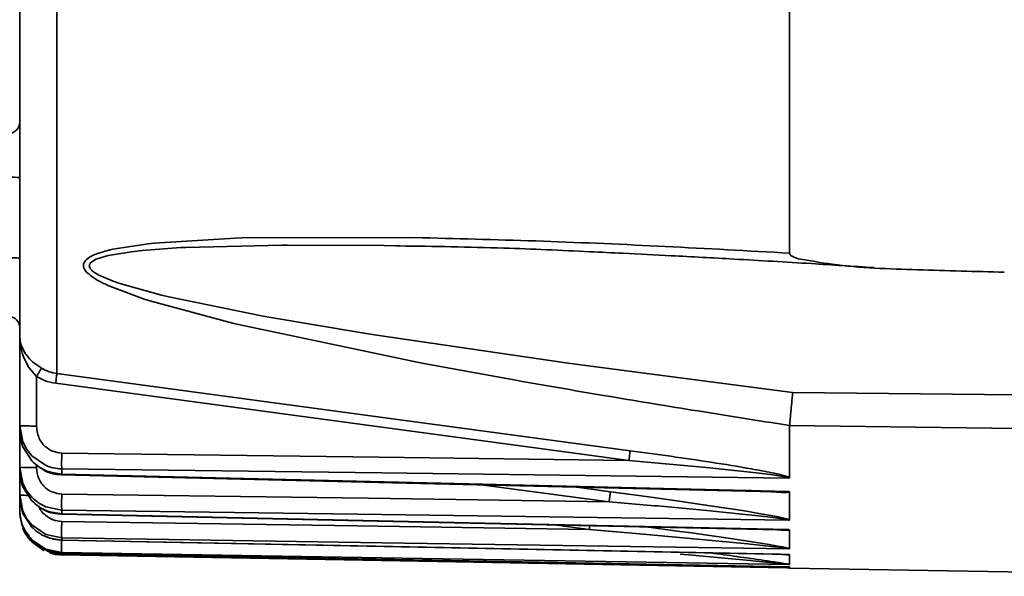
# Model space of a CAD drawing. Header units: millimetres. Extents: x -10540 to 6039, y -7467 to 6433.
# Tile 129 of 236: x -8414 to -8368, y 1826 to 1852. Entities that reach past the tile are written whole.
import ezdxf

# ---------------------------------------------------------------- set-up
doc = ezdxf.new("R2010")
doc.units = ezdxf.units.MM
doc.header["$LTSCALE"] = 8

msp = doc.modelspace()

# ---------------------------------------------------------------- linework, layer by layer
at = {"linetype": 'Continuous', "lineweight": 35}
for p, q in [((-8413.653, 1837.124), (-8413.653, 1861.724)), ((-8411.914, 1860.81), (-8411.914, 1835.401)), ((-8377.653, 1860.499), (-8377.653, 1841.037)), ((-8407.365, 1841.509), (-8403.571, 1841.743)), ((-8403.571, 1841.743), (-8403.269, 1841.753)), ((-8403.269, 1841.753), (-8395.427, 1841.77)), ((-8395.427, 1841.77), (-8394.813, 1841.759)), ((-8409.291, 1841.222), (-8407.651, 1841.478)), ((-8406.122, 1841.296), (-8407.93, 1841.163)), ((-8407.651, 1841.478), (-8407.365, 1841.509)), ((-8405.879, 1841.308), (-8406.122, 1841.296)), ((-8401.397, 1841.416), (-8405.879, 1841.308)), ((-8401.129, 1841.418), (-8401.397, 1841.416)), ((-8396.606, 1841.39), (-8401.129, 1841.418)), ((-8396.087, 1841.381), (-8396.606, 1841.39)), ((-8395.88, 1841.375), (-8396.087, 1841.381)), ((-8410.089, 1840.751), (-8410.339, 1840.587)), ((-8410.029, 1840.776), (-8410.089, 1840.751)), ((-8409.511, 1840.929), (-8410.029, 1840.776)), ((-8408.422, 1841.108), (-8409.511, 1840.929)), ((-8407.93, 1841.163), (-8408.422, 1841.108)), ((-8410.672, 1840.537), (-8410.658, 1840.576)), ((-8410.497, 1840.118), (-8410.592, 1840.229)), ((-8409.986, 1840.031), (-8409.281, 1839.726)), ((-8409.487, 1839.509), (-8409.671, 1839.595)), ((-8407.781, 1838.875), (-8409.487, 1839.509)), ((-8409.281, 1839.726), (-8408.97, 1839.619)), ((-8408.97, 1839.619), (-8407.029, 1839.08)), ((-8407.574, 1838.808), (-8407.781, 1838.875)), ((-8407.029, 1839.08), (-8406.684, 1838.998)), ((-8406.684, 1838.998), (-8402.266, 1838.097)), ((-8403.643, 1837.746), (-8407.574, 1838.808)), ((-8402.266, 1838.097), (-8401.91, 1838.032)), ((-8401.91, 1838.032), (-8397.733, 1837.324)), ((-8403.423, 1837.693), (-8403.643, 1837.746)), ((-8395.068, 1835.941), (-8403.423, 1837.693)), ((-8413.653, 1837.124), (-8413.64, 1836.845)), ((-8413.653, 1837.124), (-8413.632, 1836.896)), ((-8413.607, 1836.631), (-8413.653, 1837.124)), ((-8413.653, 1832.972), (-8413.653, 1837.124)), ((-8397.733, 1837.324), (-8397.064, 1837.217)), ((-8397.064, 1837.217), (-8388.003, 1835.888)), ((-8413.632, 1836.896), (-8413.59, 1836.731)), ((-8413.543, 1836.37), (-8413.607, 1836.631)), ((-8413.59, 1836.731), (-8413.398, 1836.347)), ((-8413.465, 1836.147), (-8413.543, 1836.37)), ((-8413.22, 1835.682), (-8413.465, 1836.147)), ((-8412.867, 1835.262), (-8413.22, 1835.682)), ((-8394.837, 1835.897), (-8395.068, 1835.941)), ((-8388.003, 1835.888), (-8387.306, 1835.792)), ((-8387.306, 1835.792), (-8377.511, 1834.522)), ((-8412.867, 1835.262), (-8412.867, 1832.948)), ((-8413.508, 1832.21), (-8413.653, 1832.972)), ((-8413.653, 1832.738), (-8413.653, 1832.972)), ((-8377.652, 1832.975), (-8377.653, 1832.97)), ((-8377.653, 1832.97), (-8377.653, 1830.536)), ((-8413.653, 1832.738), (-8413.554, 1832.106)), ((-8413.653, 1831.025), (-8413.653, 1832.738)), ((-8413.554, 1832.106), (-8413.507, 1831.973)), ((-8413.32, 1831.849), (-8413.508, 1832.21)), ((-8413.507, 1831.973), (-8413.087, 1831.319)), ((-8413.088, 1831.556), (-8413.32, 1831.849)), ((-8412.451, 1831.11), (-8413.088, 1831.556)), ((-8412.867, 1831.13), (-8412.867, 1831.001)), ((-8381.381, 1830.988), (-8385.167, 1831.34)), ((-8413.506, 1830.265), (-8413.653, 1831.025)), ((-8413.653, 1830.861), (-8413.653, 1831.025)), ((-8413.653, 1830.861), (-8413.551, 1830.223)), ((-8413.653, 1829.722), (-8413.653, 1830.861)), ((-8411.688, 1830.944), (-8411.688, 1830.699)), ((-8381.102, 1830.96), (-8381.381, 1830.988)), ((-8379.492, 1830.788), (-8381.102, 1830.96)), ((-8379.223, 1830.757), (-8379.492, 1830.788)), ((-8378.552, 1830.674), (-8379.223, 1830.757)), ((-8378.348, 1830.645), (-8378.552, 1830.673)), ((-8413.551, 1830.223), (-8413.505, 1830.098)), ((-8413.318, 1829.907), (-8413.506, 1830.265)), ((-8386.092, 1829.407), (-8392.075, 1830.199)), ((-8413.505, 1828.963), (-8413.653, 1829.722)), ((-8413.653, 1829.622), (-8413.653, 1829.722)), ((-8413.505, 1830.098), (-8413.083, 1829.448)), ((-8413.085, 1829.616), (-8413.318, 1829.907)), ((-8387.716, 1830.096), (-8386.035, 1829.873)), ((-8386.035, 1829.873), (-8384.936, 1829.726)), ((-8384.936, 1829.726), (-8383.906, 1829.586)), ((-8379.281, 1829.916), (-8379.578, 1829.944)), ((-8379.482, 1829.932), (-8378.645, 1829.885)), ((-8378.253, 1829.849), (-8379.281, 1829.916)), ((-8378.645, 1829.887), (-8378.548, 1829.882)), ((-8377.653, 1829.864), (-8377.653, 1828.555)), ((-8413.653, 1829.622), (-8413.544, 1828.967)), ((-8413.653, 1829.027), (-8413.653, 1829.622)), ((-8383.967, 1829.219), (-8386.092, 1829.407)), ((-8383.815, 1829.206), (-8383.967, 1829.219)), ((-8383.906, 1829.586), (-8382.817, 1829.433)), ((-8381.844, 1829.021), (-8383.815, 1829.206)), ((-8382.817, 1829.433), (-8381.78, 1829.283)), ((-8381.78, 1829.283), (-8380.72, 1829.123)), ((-8413.653, 1828.989), (-8413.653, 1829.027)), ((-8413.653, 1828.922), (-8413.653, 1828.989)), ((-8413.544, 1828.967), (-8413.504, 1828.861)), ((-8413.317, 1828.608), (-8413.505, 1828.963)), ((-8413.504, 1828.861), (-8413.081, 1828.215)), ((-8411.688, 1829.011), (-8412.431, 1829.167)), ((-8411.688, 1828.838), (-8411.693, 1828.825)), ((-8411.688, 1829.011), (-8411.688, 1828.838)), ((-8381.529, 1828.991), (-8381.844, 1829.021)), ((-8379.723, 1828.809), (-8381.529, 1828.991)), ((-8380.72, 1829.123), (-8380.175, 1829.038)), ((-8380.175, 1829.038), (-8379.663, 1828.956)), ((-8379.421, 1828.777), (-8379.723, 1828.809)), ((-8379.663, 1828.956), (-8379.096, 1828.862)), ((-8378.668, 1828.692), (-8379.421, 1828.777)), ((-8379.096, 1828.862), (-8378.617, 1828.777)), ((-8378.617, 1828.777), (-8378.34, 1828.724)), ((-8413.082, 1828.317), (-8413.317, 1828.608)), ((-8412.431, 1827.873), (-8413.082, 1828.317)), ((-8387.018, 1828.108), (-8388.663, 1828.324)), ((-8378.437, 1828.663), (-8378.668, 1828.691)), ((-8378.34, 1828.724), (-8378.107, 1828.676)), ((-8411.688, 1827.716), (-8412.431, 1827.873)), ((-8384.662, 1827.901), (-8387.018, 1828.108)), ((-8383.991, 1827.841), (-8384.662, 1827.901)), ((-8384.474, 1828.247), (-8382.781, 1828.018)), ((-8382.307, 1827.687), (-8383.991, 1827.841)), ((-8382.781, 1828.018), (-8382.243, 1827.943)), ((-8382.243, 1827.943), (-8380.418, 1827.679)), ((-8378.58, 1828.119), (-8378.489, 1828.113)), ((-8377.653, 1828.081), (-8377.653, 1827.212)), ((-8412.435, 1827.185), (-8413.081, 1827.625)), ((-8412.503, 1827.112), (-8413.08, 1827.521)), ((-8411.688, 1827.611), (-8411.692, 1827.616)), ((-8411.688, 1827.716), (-8411.688, 1827.611)), ((-8381.956, 1827.655), (-8382.307, 1827.687)), ((-8379.955, 1827.464), (-8381.956, 1827.655)), ((-8380.418, 1827.679), (-8379.896, 1827.601)), ((-8379.62, 1827.43), (-8379.955, 1827.463)), ((-8379.896, 1827.601), (-8378.609, 1827.399)), ((-8378.783, 1827.343), (-8379.62, 1827.43)), ((-8411.688, 1827.026), (-8412.435, 1827.185)), ((-8412.256, 1827.025), (-8412.096, 1826.973)), ((-8411.688, 1826.922), (-8412.096, 1826.973)), ((-8411.69, 1826.94), (-8411.688, 1826.922)), ((-8411.689, 1826.986), (-8377.692, 1826.365)), ((-8411.688, 1827.026), (-8411.688, 1826.986)), ((-8382.383, 1826.917), (-8382.77, 1826.952)), ((-8380.186, 1826.717), (-8382.383, 1826.917)), ((-8378.525, 1827.315), (-8378.783, 1827.343)), ((-8377.653, 1826.923), (-8377.653, 1826.471)), ((-8379.817, 1826.682), (-8380.186, 1826.716)), ((-8378.898, 1826.595), (-8379.817, 1826.682)), ((-8378.75, 1826.581), (-8378.898, 1826.595)), ((-8378.236, 1826.375), (-8377.653, 1826.298)), ((-8377.653, 1826.362), (-8377.695, 1826.365)), ((-8377.653, 1826.362), (-8377.653, 1826.298)), ((-8377.653, 1826.298), (-8355.653, 1825.914))]:
    msp.add_line(p, q, dxfattribs=at)
at = {"linetype": 'Continuous', "lineweight": 35, "flags": 128}
for points in [[(-8411.914, 1835.401), (-8396.905, 1833.381), (-8385.111, 1831.795)], [(-8385.167, 1831.34), (-8400.177, 1833.36), (-8411.971, 1834.949)], [(-8377.511, 1834.522), (-8365.546, 1834.386), (-8356.145, 1834.281)], [(-8356.145, 1832.698), (-8368.189, 1832.853), (-8377.653, 1832.975)], [(-8411.688, 1831.682), (-8396.837, 1831.49), (-8385.167, 1831.34)], [(-8411.694, 1830.665), (-8396.215, 1830.297), (-8378.371, 1829.875)], [(-8377.682, 1830.508), (-8396.725, 1830.752), (-8411.688, 1830.944)], [(-8411.688, 1830.699), (-8392.645, 1830.245), (-8377.682, 1829.89)], [(-8411.688, 1829.766), (-8397.354, 1829.565), (-8386.092, 1829.407)], [(-8411.693, 1828.823), (-8396.213, 1828.487), (-8378.194, 1828.097)], [(-8377.682, 1828.535), (-8396.725, 1828.801), (-8411.688, 1829.011)], [(-8411.688, 1828.838), (-8392.645, 1828.424), (-8377.682, 1828.099)], [(-8411.688, 1828.483), (-8397.873, 1828.273), (-8387.018, 1828.108)], [(-8411.692, 1827.611), (-8396.212, 1827.303), (-8378.094, 1826.944)], [(-8377.682, 1827.199), (-8396.725, 1827.488), (-8411.688, 1827.716)], [(-8411.688, 1827.611), (-8392.645, 1827.232), (-8377.682, 1826.935)], [(-8377.682, 1826.466), (-8396.725, 1826.779), (-8411.688, 1827.026)], [(-8411.688, 1826.986), (-8392.645, 1826.638), (-8377.682, 1826.366)], [(-8377.798, 1826.317), (-8396.725, 1826.655), (-8411.688, 1826.922)]]:
    msp.add_lwpolyline(points, dxfattribs=at)
at = {"linetype": 'Continuous', "lineweight": 35}
for centre, radius, start, end in [((-8414.024, 1840.599), 3.994, 84.6698, 91.7505), ((-8414.153, 1837.565), 0.5, 0, 89.2)]:
    msp.add_arc(centre, radius, start, end, dxfattribs=at)
for points, knots in [([(-8413.653, 1847.127), (-8413.657, 1847.083), (-8413.662, 1847.022), (-8413.72, 1846.897), (-8413.784, 1846.809), (-8413.866, 1846.738), (-8413.957, 1846.689), (-8414.051, 1846.659), (-8414.114, 1846.655), (-8414.145, 1846.653)], [0, 0, 0, 0, 0.334766, 0.473162, 0.589337, 0.695263, 0.798631, 0.900855, 1, 1, 1, 1]), ([(-8394.813, 1841.759), (-8392.932, 1841.71), (-8389.162, 1841.613), (-8383.436, 1841.36), (-8379.594, 1841.146), (-8377.653, 1841.038)], [0, 0, 0, 0, 0.330277, 0.661887, 1, 1, 1, 1]), ([(-8409.578, 1841.154), (-8409.525, 1841.168), (-8409.431, 1841.191), (-8409.334, 1841.213), (-8409.291, 1841.222)], [0, 0, 0, 0, 0.560198, 1, 1, 1, 1]), ([(-8395.895, 1841.378), (-8394.281, 1841.353), (-8391.364, 1841.307), (-8387.823, 1841.149), (-8385.205, 1841.02), (-8382.962, 1840.909), (-8380.026, 1840.751), (-8376.862, 1840.567), (-8374.676, 1840.424), (-8373.699, 1840.36)], [0, 0, 0, 0, 0.224001, 0.404959, 0.474341, 0.574747, 0.706211, 0.868771, 1, 1, 1, 1]), ([(-8414.146, 1840.818), (-8414.076, 1840.818), (-8413.93, 1840.817), (-8413.765, 1840.813), (-8413.669, 1840.808), (-8413.659, 1840.804), (-8413.653, 1840.803)], [0, 0, 0, 0, 0.270438, 0.562384, 0.78956, 1, 1, 1, 1]), ([(-8410.658, 1840.576), (-8410.618, 1840.64), (-8410.532, 1840.774), (-8410.173, 1840.98), (-8409.813, 1841.085), (-8409.578, 1841.154)], [0, 0, 0, 0, 0.240006, 0.504179, 1, 1, 1, 1]), ([(-8377.654, 1841.037), (-8377.649, 1841.016), (-8377.64, 1840.973), (-8377.556, 1840.901), (-8377.418, 1840.834), (-8377.292, 1840.796), (-8377.23, 1840.777)], [0, 0, 0, 0, 0.176219, 0.351099, 0.677689, 1, 1, 1, 1]), ([(-8377.23, 1840.777), (-8376.711, 1840.684), (-8374.904, 1840.362), (-8371.644, 1840.258), (-8368.96, 1840.182), (-8367.613, 1840.145)], [0, 0, 0, 0, 0.167315, 0.582186, 1, 1, 1, 1]), ([(-8410.592, 1840.229), (-8410.623, 1840.282), (-8410.685, 1840.386), (-8410.676, 1840.488), (-8410.672, 1840.537)], [0, 0, 0, 0, 0.513658, 1, 1, 1, 1]), ([(-8410.339, 1840.587), (-8410.368, 1840.542), (-8410.427, 1840.452), (-8410.371, 1840.352), (-8410.343, 1840.302)], [0, 0, 0, 0, 0.499838, 1, 1, 1, 1]), ([(-8410.343, 1840.302), (-8410.301, 1840.257), (-8410.211, 1840.159), (-8410.065, 1840.076), (-8409.986, 1840.031)], [0, 0, 0, 0, 0.461215, 1, 1, 1, 1]), ([(-8409.671, 1839.595), (-8409.832, 1839.675), (-8410.155, 1839.834), (-8410.383, 1840.024), (-8410.497, 1840.118)], [0, 0, 0, 0, 0.500831, 1, 1, 1, 1]), ([(-8413.398, 1836.347), (-8413.292, 1836.213), (-8413.093, 1835.962), (-8412.779, 1835.755), (-8412.632, 1835.659)], [0, 0, 0, 0, 0.531582, 1, 1, 1, 1]), ([(-8412.867, 1835.262), (-8412.838, 1835.311), (-8412.779, 1835.411), (-8412.708, 1835.531), (-8412.657, 1835.617), (-8412.64, 1835.645), (-8412.632, 1835.659)], [0, 0, 0, 0, 0.273958, 0.561486, 0.786042, 1, 1, 1, 1]), ([(-8412.632, 1835.659), (-8412.517, 1835.597), (-8412.291, 1835.474), (-8412.039, 1835.425), (-8411.914, 1835.401)], [0, 0, 0, 0, 0.506259, 1, 1, 1, 1]), ([(-8377.653, 1832.971), (-8379.175, 1833.211), (-8382.049, 1833.666), (-8386.404, 1834.385), (-8390.614, 1835.11), (-8393.464, 1835.641), (-8394.837, 1835.897)], [0, 0, 0, 0, 0.264835, 0.499943, 0.75905, 1, 1, 1, 1]), ([(-8411.971, 1834.949), (-8412.147, 1834.983), (-8412.462, 1835.044), (-8412.743, 1835.196), (-8412.867, 1835.262)], [0, 0, 0, 0, 0.56032, 1, 1, 1, 1]), ([(-8411.971, 1834.949), (-8411.964, 1835.003), (-8411.949, 1835.115), (-8411.932, 1835.251), (-8411.92, 1835.35), (-8411.916, 1835.384), (-8411.914, 1835.401)], [0, 0, 0, 0, 0.274324, 0.561394, 0.785675, 1, 1, 1, 1]), ([(-8377.511, 1834.522), (-8377.526, 1834.354), (-8377.555, 1834.015), (-8377.581, 1833.734), (-8377.594, 1833.592)], [0, 0, 0, 0, 0.4941153, 1, 1, 1, 1]), ([(-8377.594, 1833.592), (-8377.606, 1833.457), (-8377.63, 1833.205), (-8377.646, 1833.048), (-8377.653, 1832.975)], [0, 0, 0, 0, 0.531539, 1, 1, 1, 1]), ([(-8412.867, 1832.948), (-8412.979, 1832.948), (-8413.212, 1832.949), (-8413.475, 1832.956), (-8413.628, 1832.964), (-8413.645, 1832.969), (-8413.653, 1832.972)], [0, 0, 0, 0, 0.270482, 0.562372, 0.789516, 1, 1, 1, 1]), ([(-8412.867, 1832.948), (-8412.847, 1832.768), (-8412.806, 1832.41), (-8412.502, 1831.994), (-8412.111, 1831.734), (-8411.829, 1831.699), (-8411.688, 1831.682)], [0, 0, 0, 0, 0.279853, 0.559153, 0.779357, 1, 1, 1, 1]), ([(-8411.688, 1831.682), (-8411.689, 1831.592), (-8411.691, 1831.408), (-8411.692, 1831.185), (-8411.691, 1831.025), (-8411.689, 1830.97), (-8411.688, 1830.944)], [0, 0, 0, 0, 0.274066, 0.561458, 0.785934, 1, 1, 1, 1]), ([(-8385.167, 1831.34), (-8385.16, 1831.395), (-8385.145, 1831.508), (-8385.128, 1831.645), (-8385.116, 1831.744), (-8385.112, 1831.778), (-8385.111, 1831.795)], [0, 0, 0, 0, 0.274231, 0.561417, 0.785769, 1, 1, 1, 1]), ([(-8385.111, 1831.795), (-8383.844, 1831.621), (-8381.944, 1831.361), (-8379.741, 1830.999), (-8378.646, 1830.802), (-8378.116, 1830.681), (-8377.862, 1830.616), (-8377.725, 1830.572), (-8377.677, 1830.547), (-8377.654, 1830.536)], [0, 0, 0, 0, 0.499907, 0.750021, 0.876383, 0.937651, 0.969606, 0.985457, 1, 1, 1, 1]), ([(-8413.087, 1831.319), (-8412.985, 1831.225), (-8412.786, 1831.04), (-8412.323, 1830.783), (-8411.939, 1830.732), (-8411.688, 1830.699)], [0, 0, 0, 0, 0.265425, 0.52074, 1, 1, 1, 1]), ([(-8411.688, 1830.944), (-8411.818, 1830.952), (-8412.081, 1830.969), (-8412.327, 1831.063), (-8412.451, 1831.11)], [0, 0, 0, 0, 0.494176, 1, 1, 1, 1]), ([(-8412.867, 1831.001), (-8412.979, 1831.001), (-8413.212, 1831.002), (-8413.475, 1831.009), (-8413.628, 1831.017), (-8413.645, 1831.023), (-8413.653, 1831.025)], [0, 0, 0, 0, 0.270482, 0.562372, 0.789516, 1, 1, 1, 1]), ([(-8412.867, 1831.001), (-8412.846, 1830.824), (-8412.804, 1830.472), (-8412.496, 1830.066), (-8412.105, 1829.816), (-8411.827, 1829.783), (-8411.688, 1829.766)], [0, 0, 0, 0, 0.278975, 0.55831, 0.779409, 1, 1, 1, 1]), ([(-8412.666, 1830.991), (-8412.606, 1830.941), (-8412.441, 1830.806), (-8412.098, 1830.703), (-8411.829, 1830.678), (-8411.694, 1830.665)], [0, 0, 0, 0, 0.222269, 0.609308, 1, 1, 1, 1]), ([(-8411.688, 1830.699), (-8411.69, 1830.674), (-8411.693, 1830.646), (-8411.694, 1830.667), (-8411.694, 1830.669)], [0, 0, 0, 0, 0.92284, 1, 1, 1, 1]), ([(-8377.682, 1830.508), (-8377.682, 1830.51), (-8377.683, 1830.513), (-8377.693, 1830.52), (-8377.723, 1830.534), (-8377.813, 1830.559), (-8378.027, 1830.598), (-8378.218, 1830.626), (-8378.348, 1830.645)], [0, 0, 0, 0, 0.021514, 0.043639, 0.092419, 0.208069, 0.464313, 1, 1, 1, 1]), ([(-8377.653, 1830.536), (-8377.654, 1830.53), (-8377.656, 1830.52), (-8377.673, 1830.512), (-8377.682, 1830.508)], [0, 0, 0, 0, 0.51579, 1, 1, 1, 1]), ([(-8413.248, 1829.701), (-8413.33, 1829.703), (-8413.491, 1829.706), (-8413.627, 1829.714), (-8413.645, 1829.719), (-8413.653, 1829.722)], [0, 0, 0, 0, 0.34968, 0.687218, 1, 1, 1, 1]), ([(-8411.688, 1829.766), (-8411.689, 1829.67), (-8411.692, 1829.474), (-8411.692, 1829.239), (-8411.691, 1829.079), (-8411.689, 1829.033), (-8411.688, 1829.011)], [0, 0, 0, 0, 0.273198, 0.561678, 0.786802, 1, 1, 1, 1]), ([(-8386.092, 1829.407), (-8386.084, 1829.466), (-8386.068, 1829.586), (-8386.051, 1829.73), (-8386.039, 1829.829), (-8386.037, 1829.859), (-8386.035, 1829.873)], [0, 0, 0, 0, 0.273389, 0.561629, 0.786611, 1, 1, 1, 1]), ([(-8378.548, 1829.881), (-8378.384, 1829.876), (-8378.141, 1829.867), (-8377.866, 1829.863), (-8377.744, 1829.87), (-8377.701, 1829.878), (-8377.686, 1829.884), (-8377.684, 1829.888), (-8377.683, 1829.89)], [0, 0, 0, 0, 0.530421, 0.788441, 0.9044, 0.955776, 0.978676, 1, 1, 1, 1]), ([(-8377.653, 1829.864), (-8377.678, 1829.858), (-8377.735, 1829.846), (-8377.936, 1829.839), (-8378.118, 1829.845), (-8378.253, 1829.849)], [0, 0, 0, 0, 0.164977, 0.382052, 1, 1, 1, 1]), ([(-8377.682, 1829.89), (-8377.673, 1829.886), (-8377.656, 1829.878), (-8377.654, 1829.868), (-8377.653, 1829.864)], [0, 0, 0, 0, 0.4850001, 1, 1, 1, 1]), ([(-8412.431, 1829.167), (-8412.549, 1829.225), (-8412.79, 1829.341), (-8412.985, 1829.523), (-8413.085, 1829.616)], [0, 0, 0, 0, 0.4910403, 1, 1, 1, 1]), ([(-8413.083, 1829.448), (-8412.982, 1829.355), (-8412.782, 1829.173), (-8412.32, 1828.92), (-8411.938, 1828.87), (-8411.688, 1828.838)], [0, 0, 0, 0, 0.2649755, 0.5202263, 1, 1, 1, 1]), ([(-8412.763, 1829.215), (-8412.761, 1829.206), (-8412.725, 1829.028), (-8412.482, 1828.779), (-8412.104, 1828.531), (-8411.827, 1828.499), (-8411.688, 1828.483)], [0, 0, 0, 0, 0.0188882, 0.3989084, 0.6997621, 1, 1, 1, 1]), ([(-8413.081, 1827.625), (-8413.228, 1827.809), (-8413.46, 1828.099), (-8413.625, 1828.597), (-8413.644, 1828.88), (-8413.653, 1829.027)], [0, 0, 0, 0, 0.451884, 0.714139, 1, 1, 1, 1]), ([(-8413.653, 1828.989), (-8413.637, 1828.794), (-8413.608, 1828.447), (-8413.421, 1828.028), (-8413.24, 1827.759), (-8413.123, 1827.633), (-8413.08, 1827.585)], [0, 0, 0, 0, 0.375829, 0.667967, 0.876098, 1, 1, 1, 1]), ([(-8412.565, 1829.072), (-8412.532, 1829.047), (-8412.393, 1828.941), (-8412.087, 1828.86), (-8411.825, 1828.836), (-8411.693, 1828.823)], [0, 0, 0, 0, 0.135754, 0.566844, 1, 1, 1, 1]), ([(-8411.688, 1828.483), (-8411.69, 1828.382), (-8411.692, 1828.173), (-8411.693, 1827.928), (-8411.691, 1827.77), (-8411.689, 1827.734), (-8411.688, 1827.716)], [0, 0, 0, 0, 0.272288, 0.561909, 0.787711, 1, 1, 1, 1]), ([(-8387.018, 1828.108), (-8387.009, 1828.173), (-8387, 1828.243), (-8386.993, 1828.297), (-8386.993, 1828.301)], [0, 0, 0, 0, 0.9270799, 1, 1, 1, 1]), ([(-8377.682, 1828.535), (-8377.682, 1828.537), (-8377.683, 1828.539), (-8377.695, 1828.546), (-8377.731, 1828.558), (-8377.835, 1828.58), (-8378.076, 1828.617), (-8378.292, 1828.645), (-8378.437, 1828.663)], [0, 0, 0, 0, 0.021274, 0.0432, 0.0921, 0.209585, 0.466998, 1, 1, 1, 1]), ([(-8378.107, 1828.676), (-8378.024, 1828.658), (-8377.899, 1828.631), (-8377.742, 1828.59), (-8377.683, 1828.567), (-8377.654, 1828.555)], [0, 0, 0, 0, 0.49711, 0.747958, 1, 1, 1, 1]), ([(-8377.653, 1828.555), (-8377.654, 1828.551), (-8377.656, 1828.544), (-8377.673, 1828.538), (-8377.682, 1828.535)], [0, 0, 0, 0, 0.5157139, 1, 1, 1, 1]), ([(-8413.08, 1827.521), (-8413.164, 1827.619), (-8413.332, 1827.815), (-8413.468, 1828.043), (-8413.505, 1828.168), (-8413.506, 1828.169)], [0, 0, 0, 0, 0.49735, 0.994701, 1, 1, 1, 1]), ([(-8413.505, 1828.169), (-8413.505, 1828.167), (-8413.473, 1828.002), (-8413.35, 1827.873), (-8413.229, 1827.747)], [0, 0, 0, 0, 0.011185, 1, 1, 1, 1]), ([(-8413.081, 1828.215), (-8412.979, 1828.122), (-8412.779, 1827.941), (-8412.317, 1827.691), (-8411.937, 1827.643), (-8411.688, 1827.611)], [0, 0, 0, 0, 0.26553, 0.521019, 1, 1, 1, 1]), ([(-8377.653, 1828.081), (-8377.669, 1828.078), (-8377.703, 1828.074), (-8377.849, 1828.07), (-8378.153, 1828.083), (-8378.439, 1828.106), (-8378.603, 1828.119)], [0, 0, 0, 0, 0.073244, 0.159963, 0.519273, 1, 1, 1, 1]), ([(-8378.489, 1828.112), (-8378.335, 1828.105), (-8378.107, 1828.094), (-8377.85, 1828.085), (-8377.737, 1828.087), (-8377.699, 1828.092), (-8377.686, 1828.096), (-8377.684, 1828.098), (-8377.683, 1828.099)], [0, 0, 0, 0, 0.5325737, 0.7908516, 0.9055545, 0.9560365, 0.9787162, 1, 1, 1, 1]), ([(-8377.682, 1828.099), (-8377.673, 1828.097), (-8377.656, 1828.091), (-8377.654, 1828.084), (-8377.653, 1828.081)], [0, 0, 0, 0, 0.484864, 1, 1, 1, 1]), ([(-8413.08, 1827.585), (-8412.976, 1827.493), (-8412.774, 1827.311), (-8412.312, 1827.064), (-8411.934, 1827.017), (-8411.688, 1826.986)], [0, 0, 0, 0, 0.268762, 0.52535, 1, 1, 1, 1]), ([(-8412.38, 1827.756), (-8412.281, 1827.718), (-8412.06, 1827.634), (-8411.823, 1827.619), (-8411.692, 1827.611)], [0, 0, 0, 0, 0.446367, 1, 1, 1, 1]), ([(-8411.691, 1827.609), (-8411.691, 1827.568), (-8411.693, 1827.414), (-8411.694, 1827.219), (-8411.692, 1827.064), (-8411.689, 1827.038), (-8411.688, 1827.026)], [0, 0, 0, 0, 0.125797, 0.474705, 0.746459, 1, 1, 1, 1]), ([(-8378.609, 1827.399), (-8378.44, 1827.37), (-8378.186, 1827.326), (-8377.898, 1827.272), (-8377.742, 1827.238), (-8377.683, 1827.221), (-8377.654, 1827.212)], [0, 0, 0, 0, 0.496294, 0.745508, 0.872997, 1, 1, 1, 1]), ([(-8412.49, 1827.18), (-8412.475, 1827.17), (-8412.248, 1827.011), (-8411.959, 1826.998), (-8411.689, 1826.986)], [0, 0, 0, 0, 0.065601, 1, 1, 1, 1]), ([(-8412.096, 1826.973), (-8412.089, 1826.97), (-8411.959, 1826.927), (-8411.82, 1826.925), (-8411.689, 1826.922)], [0, 0, 0, 0, 0.05194, 1, 1, 1, 1]), ([(-8381.327, 1827.007), (-8380.925, 1826.952), (-8380.093, 1826.838), (-8379.049, 1826.69), (-8378.32, 1826.581), (-8377.961, 1826.526), (-8377.791, 1826.498), (-8377.702, 1826.482), (-8377.669, 1826.474), (-8377.654, 1826.471)], [0, 0, 0, 0, 0.317699, 0.658929, 0.828225, 0.912881, 0.956357, 0.980424, 1, 1, 1, 1]), ([(-8377.682, 1827.199), (-8377.682, 1827.2), (-8377.684, 1827.202), (-8377.697, 1827.207), (-8377.739, 1827.217), (-8377.858, 1827.236), (-8378.126, 1827.271), (-8378.364, 1827.297), (-8378.525, 1827.315)], [0, 0, 0, 0, 0.0211609, 0.0430421, 0.092418, 0.2122199, 0.4701567, 1, 1, 1, 1]), ([(-8378.094, 1826.948), (-8377.988, 1826.941), (-8377.853, 1826.932), (-8377.723, 1826.929), (-8377.694, 1826.931), (-8377.686, 1826.933), (-8377.685, 1826.934), (-8377.685, 1826.935)], [0, 0, 0, 0, 0.67554, 0.858752, 0.932492, 0.966373, 1, 1, 1, 1]), ([(-8377.653, 1826.923), (-8377.674, 1826.923), (-8377.736, 1826.922), (-8377.839, 1826.928), (-8377.917, 1826.935), (-8377.936, 1826.936)], [0, 0, 0, 0, 0.276538, 0.827165, 1, 1, 1, 1]), ([(-8377.653, 1827.212), (-8377.654, 1827.209), (-8377.656, 1827.205), (-8377.673, 1827.201), (-8377.682, 1827.199)], [0, 0, 0, 0, 0.515635, 1, 1, 1, 1]), ([(-8377.682, 1826.935), (-8377.674, 1826.933), (-8377.656, 1826.929), (-8377.654, 1826.925), (-8377.653, 1826.923)], [0, 0, 0, 0, 0.480641, 1, 1, 1, 1]), ([(-8377.682, 1826.466), (-8377.683, 1826.467), (-8377.685, 1826.468), (-8377.704, 1826.471), (-8377.763, 1826.48), (-8377.917, 1826.498), (-8378.255, 1826.533), (-8378.551, 1826.562), (-8378.75, 1826.581)], [0, 0, 0, 0, 0.0208301, 0.0427605, 0.0938957, 0.2174345, 0.4746966, 1, 1, 1, 1]), ([(-8377.653, 1826.471), (-8377.654, 1826.47), (-8377.656, 1826.468), (-8377.673, 1826.467), (-8377.682, 1826.466)], [0, 0, 0, 0, 0.515551, 1, 1, 1, 1]), ([(-8377.682, 1826.366), (-8377.674, 1826.365), (-8377.656, 1826.364), (-8377.654, 1826.362), (-8377.653, 1826.362)], [0, 0, 0, 0, 0.48053, 1, 1, 1, 1])]:
    msp.add_open_spline(points, degree=3, knots=knots, dxfattribs=at)

doc.saveas('drawing.dxf')
